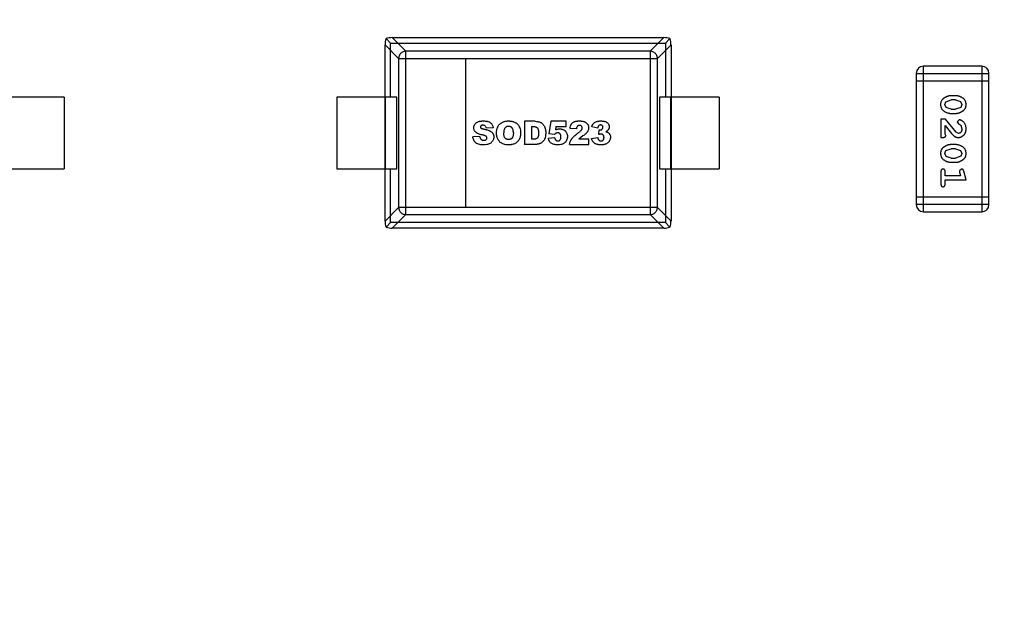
# Model space of a CAD drawing. Header units: inches. Extents: x 398 to 599, y 40 to 151.
# Tile 34 of 100: x 554.28 to 558.4, y 77.52 to 79.95. Entities that reach past the tile are written whole.
import ezdxf

# ---------------------------------------------------------------- set-up
doc = ezdxf.new("R2010")
doc.units = ezdxf.units.IN
doc.header["$LTSCALE"] = 1.21
doc.header["$MEASUREMENT"] = 0
doc.header["$PDMODE"] = 3
doc.header["$PDSIZE"] = 0.3125
doc.layers.get('0').update_dxf_attribs({"linetype": 'CONTINUOUS'})
doc.layers.get('Defpoints').update_dxf_attribs({"linetype": 'CONTINUOUS'})
doc.layers.add('DIM', color=3, linetype='CONTINUOUS')
doc.styles.get("Standard").update_dxf_attribs({"font": 'txt', "width": 0.8})
doc.dimstyles.get("Standard").update_dxf_attribs({"dimtxt": 0.15625, "dimasz": 0.1875, "dimexe": 0.125, "dimexo": 0.0625, "dimgap": 0.09, "dimtad": 0, "dimtih": 1, "dimtoh": 1, "dimzin": 4, "dimdsep": 46, "dimtxsty": 'Standard', "dimblk": '_FILLED', "dimblk1": '_FILLED', "dimblk2": '_FILLED', "dimcen": 0.09, "dimazin": 1, "dimtp": 0.01, "dimtm": 0.01, "dimtfac": 1, "dimtofl": 0, "dimtmove": 0, "dimatfit": 3, "dimldrblk": '_FILLED', "dimfxl": 1, "dimtolj": 1, "dimtzin": 4, "dimarcsym": 0})

# ---------------------------------------------------------------- blocks, each defined once
blk = doc.blocks.new('_FILLED')
at = {"color": 0, "linetype": 'ByBlock'}
blk.add_solid([(0, 0), (-1, 0.1667), (-1, -0.1667)], dxfattribs=at)
blk = doc.blocks.new('*D71')
at = {"layer": 'Defpoints', "color": 0}
for p in [(570.261, 87.005), (553.751, 68.4022), (553.751, 64.8591)]:
    blk.add_point(p, dxfattribs=at)
at = {"layer": 'DIM', "color": 0, "lineweight": -2}
for p, q in [((570.261, 86.9425), (570.261, 64.7341)), ((553.751, 68.3397), (553.751, 64.7341)), ((555.751, 64.8591), (559.2494, 64.8591)), ((568.261, 64.8591), (564.7627, 64.8591))]:
    blk.add_line(p, q, dxfattribs=at)
at = {"layer": 'DIM', "color": 0, "lineweight": -2, "xscale": 2, "yscale": 2, "zscale": 2, "rotation": 180}
blk.add_blockref('_FILLED', (553.751, 64.8591), dxfattribs=at)
at = {"layer": 'DIM', "color": 0, "lineweight": -2, "xscale": 2, "yscale": 2, "zscale": 2}
blk.add_blockref('_FILLED', (570.261, 64.8591), dxfattribs=at)
at = {"layer": 'DIM', "color": 0, "insert": (562.006, 64.8591), "char_height": 2, "attachment_point": 5}
blk.add_mtext('\\A1;16.51', dxfattribs=at)

msp = doc.modelspace()

# ---------------------------------------------------------------- linework, layer by layer
at = {"color": 7, "linetype": 'Continuous'}
for p, q in [((555.8977, 79.8203), (555.8408, 79.8772)), ((555.8408, 79.8772), (556.9788, 79.8772)), ((556.9788, 79.8772), (556.9219, 79.8203)), ((555.811, 79.1095), (555.811, 79.8475)), ((555.811, 79.8475), (555.8679, 79.7905)), ((555.8154, 79.8729), (555.8343, 79.8539)), ((555.8343, 79.6285), (555.8343, 79.8539)), ((555.8343, 79.8539), (556.9852, 79.8539)), ((556.9516, 79.7905), (557.0086, 79.8475)), ((556.9852, 79.8539), (557.0042, 79.8729)), ((556.9852, 79.8539), (556.9852, 79.6285)), ((557.0086, 79.8475), (557.0086, 79.1095)), ((555.8977, 79.1366), (555.8977, 79.8203)), ((556.9219, 79.8203), (555.8977, 79.8203)), ((556.9219, 79.8203), (556.9219, 79.1366)), ((555.8679, 79.7905), (555.8679, 79.1664)), ((555.8679, 79.7905), (556.9516, 79.7905)), ((556.1477, 79.7905), (556.1477, 79.1664)), ((556.9516, 79.1664), (556.9516, 79.7905)), ((558.066, 79.1482), (558.066, 79.7578)), ((558.3098, 79.7578), (558.066, 79.7578)), ((558.3098, 79.7578), (558.3098, 79.1482)), ((558.0355, 79.7273), (558.0355, 79.1787)), ((558.0355, 79.7273), (558.3403, 79.7273)), ((558.3403, 79.1787), (558.3403, 79.7273)), ((558.0355, 79.6969), (558.3403, 79.6969)), ((554.4666, 79.6285), (554.2166, 79.6285)), ((554.4666, 79.6285), (554.4666, 79.3285)), ((555.6098, 79.6285), (555.6098, 79.3285)), ((555.8598, 79.6285), (555.6098, 79.6285)), ((555.8122, 79.6285), (555.8122, 79.3285)), ((555.8598, 79.3285), (555.8598, 79.6285)), ((556.9598, 79.6285), (556.9598, 79.3285)), ((557.2098, 79.6285), (556.9598, 79.6285)), ((557.0073, 79.3285), (557.0073, 79.6285)), ((557.2098, 79.6285), (557.2098, 79.3285)), ((558.1999, 79.6339), (558.1822, 79.6339)), ((558.1549, 79.5968), (558.1602, 79.609)), ((558.1607, 79.5846), (558.1549, 79.5968)), ((558.1602, 79.609), (558.1825, 79.6166)), ((558.1825, 79.5773), (558.1607, 79.5846)), ((558.1997, 79.6166), (558.1825, 79.6166)), ((558.1997, 79.6166), (558.2214, 79.6094)), ((558.222, 79.5849), (558.1997, 79.5773)), ((558.2214, 79.6094), (558.2272, 79.597)), ((558.2272, 79.597), (558.222, 79.5849)), ((558.1822, 79.56), (558.1999, 79.56)), ((558.1825, 79.5773), (558.1997, 79.5773)), ((556.3948, 79.5269), (556.3948, 79.43)), ((556.4393, 79.5269), (556.3948, 79.5269)), ((556.4248, 79.5051), (556.4248, 79.4521)), ((556.5059, 79.5269), (556.4976, 79.475)), ((556.5702, 79.5269), (556.5059, 79.5269)), ((556.5266, 79.5055), (556.5244, 79.491)), ((556.5266, 79.5055), (556.5702, 79.5055)), ((556.5702, 79.5055), (556.5702, 79.5269)), ((556.7019, 79.4989), (556.6764, 79.5034)), ((558.1391, 79.5364), (558.1391, 79.4593)), ((558.158, 79.5364), (558.1391, 79.5364)), ((558.1564, 79.4735), (558.1564, 79.5097)), ((558.1564, 79.5097), (558.1835, 79.4761)), ((558.203, 79.4814), (558.158, 79.5364)), ((558.2152, 79.5333), (558.2068, 79.5244)), ((558.2068, 79.5244), (558.2133, 79.5159)), ((558.2133, 79.5159), (558.2219, 79.511)), ((558.2219, 79.511), (558.2272, 79.4961)), ((556.2073, 79.4639), (556.1789, 79.4622)), ((556.2634, 79.4997), (556.2353, 79.498)), ((556.5204, 79.4717), (556.4976, 79.475)), ((556.6128, 79.4953), (556.5857, 79.4975)), ((556.6396, 79.4656), (556.6224, 79.4519)), ((556.7064, 79.4719), (556.7078, 79.491)), ((558.1596, 79.468), (558.1564, 79.4735)), ((558.2127, 79.4766), (558.203, 79.4814)), ((556.4393, 79.43), (556.3948, 79.43)), ((556.4321, 79.4521), (556.4248, 79.4521)), ((556.5214, 79.4582), (556.4941, 79.4552)), ((556.5837, 79.43), (556.6644, 79.43)), ((556.6644, 79.4519), (556.6224, 79.4519)), ((556.6644, 79.43), (556.6644, 79.4519)), ((556.6751, 79.4556), (556.7019, 79.4591)), ((558.1391, 79.4593), (558.147, 79.4593)), ((558.1999, 79.4294), (558.1822, 79.4294)), ((558.1549, 79.3923), (558.1602, 79.4045)), ((558.1607, 79.38), (558.1549, 79.3923)), ((558.1602, 79.4045), (558.1825, 79.4121)), ((558.1825, 79.3728), (558.1607, 79.38)), ((558.1997, 79.4121), (558.1825, 79.4121)), ((558.1997, 79.4121), (558.2214, 79.4049)), ((558.222, 79.3804), (558.1997, 79.3728)), ((558.2214, 79.4049), (558.2272, 79.3925)), ((558.2272, 79.3925), (558.222, 79.3804)), ((558.1822, 79.3555), (558.1999, 79.3555)), ((558.1825, 79.3728), (558.1997, 79.3728)), ((554.2166, 79.3285), (554.4666, 79.3285)), ((555.6098, 79.3285), (555.8598, 79.3285)), ((555.8343, 79.103), (555.8343, 79.3285)), ((556.9598, 79.3285), (557.2098, 79.3285)), ((556.9852, 79.3285), (556.9852, 79.103)), ((558.1391, 79.3162), (558.1391, 79.2642)), ((558.1564, 79.2989), (558.1564, 79.3162)), ((558.2214, 79.2989), (558.1564, 79.2989)), ((558.2255, 79.3272), (558.2162, 79.3193)), ((558.2162, 79.3193), (558.2173, 79.3139)), ((558.2173, 79.3139), (558.2214, 79.2989)), ((558.2445, 79.2815), (558.2347, 79.3181)), ((558.1564, 79.2642), (558.1564, 79.2815)), ((558.1564, 79.2815), (558.2445, 79.2815)), ((558.3403, 79.2092), (558.0355, 79.2092)), ((558.3403, 79.1787), (558.0355, 79.1787)), ((555.8679, 79.1664), (555.811, 79.1095)), ((555.8408, 79.0797), (555.8977, 79.1366)), ((556.9516, 79.1664), (555.8679, 79.1664)), ((555.8977, 79.1366), (556.9219, 79.1366)), ((556.9219, 79.1366), (556.9788, 79.0797)), ((557.0086, 79.1095), (556.9516, 79.1664)), ((558.066, 79.1482), (558.3098, 79.1482)), ((555.8154, 79.084), (555.8343, 79.103)), ((556.9852, 79.103), (555.8343, 79.103)), ((557.0042, 79.084), (556.9852, 79.103)), ((556.9788, 79.0797), (555.8408, 79.0797))]:
    msp.add_line(p, q, dxfattribs=at)
for centre, radius, start, end in [((553.751, 92.925), 23, 281.22586, 258.77532), ((553.751, 92.925), 22.75, 294.44334, 241.13427), ((558.066, 79.7273), 0.0305, 90, 180), ((558.3098, 79.7273), 0.0305, 0, 90), ((558.066, 79.1787), 0.0305, 180, 270), ((558.3098, 79.1787), 0.0305, 270, 0)]:
    msp.add_arc(centre, radius, start, end, dxfattribs=at)
for centre, major_axis, start_param, end_param in [((555.8261, 79.8621), (0.0335, 0.0078), 1.029162, 1.807134), ((556.9934, 79.8621), (0.0335, -0.0078), 1.334458, 2.11243), ((555.8261, 79.8621), (0.0078, 0.0335), 1.334459, 2.11243), ((556.9934, 79.8621), (-0.0078, 0.0335), -2.11243, -1.334459), ((555.8261, 79.0948), (-0.0078, 0.0335), 1.029162, 1.807134), ((556.9934, 79.0948), (0.0078, 0.0335), -1.807134, -1.029162), ((555.8261, 79.0948), (0.0335, -0.0078), -1.807134, -1.029162), ((556.9934, 79.0948), (0.0335, 0.0078), -2.11243, -1.334459)]:
    msp.add_ellipse(centre, major_axis=major_axis, ratio=0.387063, start_param=start_param, end_param=end_param, dxfattribs=at)
for points, knots in [([(555.8977, 79.8203), (555.8953, 79.8203), (555.8907, 79.8196), (555.8845, 79.8173), (555.8796, 79.8141), (555.8758, 79.8105), (555.8729, 79.8068), (555.8709, 79.8032), (555.8695, 79.7998), (555.8686, 79.7965), (555.8681, 79.7935), (555.868, 79.7915), (555.8679, 79.7905)], [0, 0, 0, 0, 0.156967, 0.297255, 0.422292, 0.533499, 0.632449, 0.720691, 0.799885, 0.871841, 0.938224, 1, 1, 1, 1]), ([(556.9516, 79.7905), (556.9516, 79.7915), (556.9515, 79.7935), (556.951, 79.7965), (556.9501, 79.7998), (556.9487, 79.8032), (556.9466, 79.8068), (556.9438, 79.8105), (556.94, 79.8141), (556.9351, 79.8173), (556.9289, 79.8196), (556.9243, 79.8203), (556.9219, 79.8203)], [0, 0, 0, 0, 0.061777, 0.12816, 0.200115, 0.279309, 0.36755, 0.4665, 0.577707, 0.702744, 0.843032, 1, 1, 1, 1]), ([(558.1822, 79.6339), (558.1811, 79.6339), (558.179, 79.6339), (558.1758, 79.6336), (558.1727, 79.6331), (558.1696, 79.6324), (558.1665, 79.6315), (558.1635, 79.6304), (558.1606, 79.6291), (558.1577, 79.6276), (558.155, 79.6261), (558.1524, 79.6244), (558.1501, 79.6228), (558.148, 79.6212), (558.1461, 79.6195), (558.1445, 79.6178), (558.1431, 79.616), (558.1415, 79.6137), (558.1398, 79.6105), (558.1385, 79.6063), (558.1377, 79.6017), (558.1376, 79.5985), (558.1376, 79.5969)], [0, 0, 0, 0, 0.049886, 0.09882, 0.148132, 0.19689, 0.246038, 0.295176, 0.345305, 0.395692, 0.445312, 0.491875, 0.535813, 0.577009, 0.616081, 0.652689, 0.687585, 0.720206, 0.785062, 0.85223, 0.923759, 1, 1, 1, 1]), ([(558.2445, 79.5971), (558.2445, 79.5986), (558.2444, 79.6014), (558.2437, 79.6055), (558.2426, 79.6093), (558.241, 79.6129), (558.2389, 79.6162), (558.2364, 79.6192), (558.2335, 79.622), (558.2301, 79.6245), (558.2265, 79.6267), (558.2228, 79.6286), (558.2191, 79.6303), (558.2153, 79.6316), (558.2115, 79.6327), (558.2077, 79.6334), (558.2038, 79.6339), (558.2012, 79.6339), (558.1999, 79.6339)], [0, 0, 0, 0, 0.06692, 0.130834, 0.19258, 0.252759, 0.312631, 0.373411, 0.436359, 0.501894, 0.568244, 0.632472, 0.69556, 0.757163, 0.818592, 0.878885, 0.939235, 1, 1, 1, 1]), ([(558.1376, 79.5969), (558.1376, 79.5954), (558.1377, 79.5926), (558.1384, 79.5885), (558.1395, 79.5847), (558.1411, 79.5811), (558.1431, 79.5778), (558.1457, 79.5748), (558.1486, 79.572), (558.152, 79.5695), (558.1556, 79.5673), (558.1592, 79.5653), (558.163, 79.5637), (558.1667, 79.5623), (558.1705, 79.5613), (558.1744, 79.5605), (558.1783, 79.5601), (558.1809, 79.56), (558.1822, 79.56)], [0, 0, 0, 0, 0.067217, 0.131051, 0.19272, 0.252824, 0.312745, 0.373449, 0.436041, 0.501494, 0.567761, 0.632087, 0.695096, 0.757109, 0.817993, 0.878657, 0.939311, 1, 1, 1, 1]), ([(558.1999, 79.56), (558.201, 79.56), (558.2031, 79.5601), (558.2063, 79.5603), (558.2095, 79.5609), (558.2126, 79.5616), (558.2156, 79.5625), (558.2186, 79.5636), (558.2216, 79.5649), (558.2245, 79.5664), (558.2272, 79.568), (558.2298, 79.5696), (558.2321, 79.5713), (558.2342, 79.5729), (558.236, 79.5746), (558.2377, 79.5764), (558.2391, 79.5781), (558.2407, 79.5805), (558.2423, 79.5836), (558.2436, 79.5878), (558.2444, 79.5923), (558.2445, 79.5955), (558.2445, 79.5971)], [0, 0, 0, 0, 0.049855, 0.099516, 0.148482, 0.19758, 0.246804, 0.296268, 0.346517, 0.397047, 0.446826, 0.49336, 0.537801, 0.579207, 0.617974, 0.654833, 0.689171, 0.722088, 0.786392, 0.853518, 0.924186, 1, 1, 1, 1]), ([(556.219, 79.4698), (556.2124, 79.4713), (556.204, 79.4739), (556.1967, 79.4775), (556.1931, 79.4798), (556.1909, 79.4815), (556.1889, 79.4834), (556.1867, 79.4861), (556.1845, 79.4898), (556.1832, 79.4939), (556.1826, 79.4974), (556.1825, 79.4999), (556.1826, 79.502), (556.1829, 79.5045), (556.1835, 79.5074), (556.1849, 79.5109), (556.1868, 79.5143), (556.1892, 79.5174), (556.1922, 79.5202), (556.1957, 79.5226), (556.1997, 79.5247), (556.2044, 79.5264), (556.209, 79.5274), (556.2131, 79.528), (556.2164, 79.5282), (556.2193, 79.5284), (556.2217, 79.5285), (556.2237, 79.5285), (556.2259, 79.5284), (556.2288, 79.5283), (556.2324, 79.5281), (556.2363, 79.5275), (556.2412, 79.5265), (556.2466, 79.5247), (556.2521, 79.5217), (556.2564, 79.5178), (556.2609, 79.5112), (556.2628, 79.5047), (556.2634, 79.4997)], [0, 0, 0, 0, 0.089316, 0.133974, 0.156303, 0.178632, 0.200834, 0.223036, 0.267439, 0.311843, 0.334045, 0.356247, 0.370858, 0.38547, 0.414693, 0.443916, 0.473139, 0.502463, 0.531787, 0.561111, 0.590435, 0.620035, 0.649636, 0.664436, 0.679236, 0.694036, 0.701436, 0.708836, 0.717944, 0.727052, 0.745268, 0.763483, 0.781699, 0.81813, 0.854562, 0.890921, 0.927281, 1, 1, 1, 1]), ([(556.2353, 79.498), (556.2349, 79.5002), (556.2337, 79.504), (556.2313, 79.5072), (556.2287, 79.5089), (556.2264, 79.5098), (556.2242, 79.5103), (556.2222, 79.5105), (556.2208, 79.5105), (556.2194, 79.5105), (556.2178, 79.5103), (556.2161, 79.51), (556.2143, 79.5093), (556.2128, 79.5083), (556.2117, 79.5071), (556.2109, 79.5059), (556.2104, 79.5044), (556.2102, 79.503), (556.2103, 79.5017), (556.2107, 79.5007), (556.2113, 79.4999), (556.2119, 79.4992), (556.2124, 79.4988), (556.213, 79.4983), (556.214, 79.4977), (556.2158, 79.4969), (556.2182, 79.4962), (556.2204, 79.4956), (556.2225, 79.4952), (556.2248, 79.4947), (556.2279, 79.494), (556.2315, 79.4931), (556.2356, 79.4921), (556.2405, 79.4906), (556.2447, 79.4892), (556.2482, 79.4877), (556.2504, 79.4866), (556.2525, 79.4855), (556.255, 79.484), (556.2578, 79.4818), (556.2606, 79.479), (556.2628, 79.4759), (556.2645, 79.4726), (556.2657, 79.4691), (556.2665, 79.4655), (556.2667, 79.4621), (556.2666, 79.4593), (556.2663, 79.4563), (556.2654, 79.4526), (556.2638, 79.4484), (556.2616, 79.4444), (556.2587, 79.4407), (556.2554, 79.4374), (556.2515, 79.4347), (556.2472, 79.4324), (556.2423, 79.4307), (556.2349, 79.429), (556.2285, 79.4285), (556.2238, 79.4285)], [0, 0, 0, 0, 0.034159, 0.068318, 0.085397, 0.102476, 0.119556, 0.128095, 0.136635, 0.14373, 0.150824, 0.165013, 0.179202, 0.193391, 0.20758, 0.221769, 0.235958, 0.250147, 0.260467, 0.270786, 0.281105, 0.286265, 0.291425, 0.296566, 0.301707, 0.31199, 0.322273, 0.327414, 0.332555, 0.338931, 0.345307, 0.358059, 0.370811, 0.383562, 0.409066, 0.421818, 0.43457, 0.447437, 0.460304, 0.486039, 0.511774, 0.537509, 0.562961, 0.588412, 0.613864, 0.639316, 0.654214, 0.669113, 0.69891, 0.728707, 0.758504, 0.788559, 0.818613, 0.848668, 0.878723, 0.909042, 0.939361, 1, 1, 1, 1]), ([(556.278, 79.4784), (556.278, 79.4823), (556.2785, 79.4898), (556.281, 79.4996), (556.2845, 79.5068), (556.288, 79.5118), (556.2911, 79.5153), (556.2946, 79.5184), (556.2996, 79.522), (556.3054, 79.5248), (556.3117, 79.5267), (556.3168, 79.5277), (556.3213, 79.5282), (556.3251, 79.5284), (556.3281, 79.5285), (556.331, 79.5284), (556.3349, 79.5282), (556.3395, 79.5277), (556.3447, 79.5267), (556.3511, 79.5248), (556.3569, 79.5221), (556.362, 79.5186), (556.3654, 79.5156), (556.3685, 79.5121), (556.372, 79.5072), (556.3754, 79.5001), (556.3775, 79.492), (556.3783, 79.4849), (556.3784, 79.4808), (556.3784, 79.4785), (556.3784, 79.4782)], [0, 0, 0, 0, 0.06129, 0.122581, 0.183871, 0.214517, 0.245162, 0.275806, 0.306451, 0.367739, 0.398384, 0.429028, 0.459673, 0.474995, 0.490317, 0.506016, 0.521715, 0.553113, 0.584511, 0.615909, 0.678705, 0.710103, 0.741501, 0.773132, 0.804764, 0.868026, 0.931289, 0.962921, 0.994552, 1, 1, 1, 1]), ([(556.3485, 79.4794), (556.3485, 79.4794), (556.3485, 79.4806), (556.3484, 79.4828), (556.3481, 79.4869), (556.3472, 79.4914), (556.3457, 79.4952), (556.3442, 79.4978), (556.3429, 79.4994), (556.3415, 79.5009), (556.3394, 79.5026), (556.3371, 79.5039), (556.3345, 79.5049), (556.3325, 79.5054), (556.3307, 79.5056), (556.3291, 79.5057), (556.328, 79.5057), (556.3268, 79.5057), (556.3254, 79.5056), (556.3236, 79.5054), (556.3217, 79.5049), (556.3192, 79.5039), (556.3169, 79.5026), (556.3149, 79.5009), (556.3134, 79.4994), (556.3122, 79.4976), (556.3107, 79.495), (556.3092, 79.491), (556.3082, 79.4852), (556.308, 79.4806), (556.308, 79.4781)], [0, 0, 0, 0, 0.000966, 0.03271, 0.064454, 0.127941, 0.191428, 0.223172, 0.254916, 0.286659, 0.318403, 0.38189, 0.413634, 0.445378, 0.477121, 0.492993, 0.508865, 0.524089, 0.539313, 0.569761, 0.600209, 0.630657, 0.691553, 0.722001, 0.752449, 0.783393, 0.814337, 0.876225, 0.938112, 1, 1, 1, 1]), ([(556.4248, 79.5051), (556.4261, 79.5051), (556.4279, 79.5051), (556.4304, 79.5051), (556.4326, 79.5051), (556.4351, 79.505), (556.4386, 79.5046), (556.4424, 79.5037), (556.4455, 79.5022), (556.4476, 79.5007), (556.4489, 79.4994), (556.4501, 79.4978), (556.4515, 79.4953), (556.4525, 79.4922), (556.4532, 79.4885), (556.4536, 79.4854), (556.4538, 79.4826), (556.4539, 79.4802), (556.4539, 79.4784), (556.4539, 79.4768), (556.4538, 79.475), (556.4538, 79.4728), (556.4536, 79.4704), (556.4533, 79.4674), (556.4528, 79.4649), (556.4522, 79.4628), (556.4517, 79.4614), (556.4511, 79.4602), (556.4502, 79.4586), (556.449, 79.457), (556.4476, 79.4556), (556.4464, 79.4547), (556.4455, 79.4542), (556.4444, 79.4537), (556.4427, 79.4531), (556.4402, 79.4526), (556.4366, 79.4522), (556.4337, 79.4521), (556.4321, 79.4521)], [0, 0, 0, 0, 0.034117, 0.051176, 0.068234, 0.095159, 0.122084, 0.175933, 0.229783, 0.256708, 0.283633, 0.310557, 0.337482, 0.391332, 0.418256, 0.445181, 0.472106, 0.485568, 0.499031, 0.509276, 0.519521, 0.54001, 0.5605, 0.58099, 0.62197, 0.64246, 0.66295, 0.683908, 0.704866, 0.746782, 0.788698, 0.809656, 0.830614, 0.851788, 0.872961, 0.915307, 0.957654, 1, 1, 1, 1]), ([(556.4393, 79.5269), (556.4436, 79.5269), (556.4496, 79.5264), (556.4563, 79.5249), (556.4606, 79.5234), (556.4644, 79.5214), (556.4691, 79.5182), (556.4731, 79.5142), (556.4764, 79.5096), (556.4785, 79.5059), (556.4802, 79.5019), (556.4816, 79.4976), (556.4826, 79.493), (556.4834, 79.4884), (556.4837, 79.4845), (556.4839, 79.4812), (556.4839, 79.4783), (556.4839, 79.475), (556.4836, 79.4702), (556.4831, 79.4648), (556.4822, 79.4602), (556.4812, 79.4569), (556.4804, 79.4547), (556.4794, 79.4526), (556.4781, 79.4499), (556.4762, 79.4468), (556.4736, 79.4434), (556.4706, 79.4403), (556.4674, 79.4377), (556.4641, 79.4355), (556.4612, 79.4341), (556.4589, 79.4332), (556.4569, 79.4326), (556.4547, 79.432), (556.4515, 79.4313), (556.4477, 79.4306), (556.4433, 79.4301), (556.4406, 79.43), (556.4393, 79.43)], [0, 0, 0, 0, 0.044753, 0.067129, 0.089506, 0.111754, 0.134001, 0.178497, 0.20114, 0.223784, 0.246427, 0.269071, 0.291945, 0.31482, 0.337695, 0.349132, 0.36057, 0.378623, 0.396676, 0.432782, 0.468888, 0.486942, 0.504995, 0.523222, 0.54145, 0.577904, 0.614359, 0.650814, 0.687548, 0.724282, 0.761016, 0.779383, 0.79775, 0.823032, 0.848313, 0.898875, 0.949438, 1, 1, 1, 1]), ([(556.5857, 79.4975), (556.5863, 79.5013), (556.5874, 79.5063), (556.5895, 79.5118), (556.5914, 79.5153), (556.5937, 79.5183), (556.5965, 79.521), (556.5992, 79.5228), (556.6016, 79.5242), (556.6034, 79.5251), (556.6054, 79.5259), (556.6083, 79.5268), (556.6116, 79.5275), (556.6153, 79.528), (556.6183, 79.5283), (556.6208, 79.5284), (556.623, 79.5285), (556.6247, 79.5285), (556.6265, 79.5285), (556.6287, 79.5284), (556.6314, 79.5283), (556.6345, 79.528), (556.6383, 79.5275), (556.6426, 79.5267), (556.6462, 79.5255), (556.6487, 79.5243), (556.6511, 79.523), (556.6539, 79.5211), (556.6567, 79.5185), (556.6592, 79.5153), (556.6612, 79.5118), (556.6626, 79.5082), (556.6635, 79.5043), (556.6638, 79.5002), (556.6635, 79.4958), (556.6625, 79.4916), (556.6612, 79.4881), (556.6598, 79.4853), (556.6586, 79.4833), (556.6571, 79.4813), (556.6549, 79.4785), (556.6514, 79.4749), (556.6461, 79.4704), (556.6419, 79.4672), (556.6396, 79.4656)], [0, 0, 0, 0, 0.060014, 0.090021, 0.120028, 0.149921, 0.179814, 0.209708, 0.224654, 0.239601, 0.254633, 0.269665, 0.299728, 0.31476, 0.329792, 0.344824, 0.35234, 0.359856, 0.367748, 0.37564, 0.391423, 0.407207, 0.42299, 0.454557, 0.486124, 0.501675, 0.517227, 0.548329, 0.579431, 0.610534, 0.641636, 0.672738, 0.703841, 0.734943, 0.768215, 0.801487, 0.83476, 0.851396, 0.868032, 0.884528, 0.901024, 0.934016, 0.967008, 1, 1, 1, 1]), ([(556.6184, 79.4773), (556.6204, 79.4788), (556.624, 79.4815), (556.6283, 79.4851), (556.631, 79.4877), (556.6327, 79.4895), (556.6336, 79.4907), (556.6344, 79.4918), (556.6353, 79.4933), (556.6361, 79.4951), (556.6367, 79.4972), (556.6369, 79.4994), (556.6367, 79.5015), (556.6361, 79.5035), (556.6351, 79.5053), (556.6337, 79.5069), (556.6319, 79.5083), (556.63, 79.5093), (556.6282, 79.5098), (556.6267, 79.51), (556.6254, 79.5101), (556.6242, 79.51), (556.6226, 79.5098), (556.6208, 79.5093), (556.6188, 79.5083), (556.6171, 79.5068), (556.6156, 79.5049), (556.614, 79.5015), (556.6132, 79.498), (556.6128, 79.4953)], [0, 0, 0, 0, 0.039267, 0.078533, 0.1178, 0.137433, 0.157067, 0.1767, 0.196333, 0.2356, 0.274866, 0.314133, 0.355226, 0.396319, 0.437412, 0.478505, 0.520862, 0.563219, 0.605576, 0.626755, 0.647933, 0.669942, 0.691951, 0.73597, 0.779988, 0.824006, 0.868004, 0.912003, 1, 1, 1, 1]), ([(556.6764, 79.5034), (556.6775, 79.5074), (556.6798, 79.5128), (556.6844, 79.5185), (556.6885, 79.5221), (556.6934, 79.5249), (556.6983, 79.5266), (556.7028, 79.5276), (556.7063, 79.5281), (556.7095, 79.5283), (556.7121, 79.5284), (556.7143, 79.5285), (556.7165, 79.5284), (556.7195, 79.5283), (556.7231, 79.5281), (556.727, 79.5275), (556.7318, 79.5265), (556.7359, 79.525), (556.7394, 79.5231), (556.7416, 79.5214), (556.7436, 79.5196), (556.7459, 79.517), (556.7481, 79.5135), (556.7495, 79.5096), (556.75, 79.5063), (556.7501, 79.504), (556.75, 79.5021), (556.7498, 79.5001), (556.7493, 79.4976), (556.7482, 79.4949), (556.7462, 79.4914), (556.7426, 79.4874), (556.7386, 79.4847), (556.7363, 79.4834)], [0, 0, 0, 0, 0.088377, 0.132566, 0.176754, 0.220943, 0.265131, 0.287226, 0.30932, 0.331414, 0.342461, 0.353508, 0.366097, 0.378686, 0.403863, 0.42904, 0.454217, 0.504572, 0.529749, 0.554926, 0.580273, 0.60562, 0.656314, 0.707008, 0.732355, 0.757702, 0.77268, 0.787658, 0.817613, 0.847569, 0.877524, 0.938762, 1, 1, 1, 1]), ([(556.7078, 79.491), (556.7082, 79.491), (556.7089, 79.4909), (556.7098, 79.4908), (556.7105, 79.4907), (556.711, 79.4907), (556.7114, 79.4907), (556.7119, 79.4907), (556.7128, 79.4908), (556.7138, 79.4909), (556.715, 79.4912), (556.7165, 79.4916), (556.7178, 79.4923), (556.7191, 79.4932), (556.72, 79.494), (556.7208, 79.4949), (556.7215, 79.4958), (556.7221, 79.4967), (556.7226, 79.4977), (556.723, 79.4987), (556.7233, 79.4998), (556.7234, 79.5009), (556.7235, 79.502), (556.7234, 79.5031), (556.7233, 79.5044), (556.7229, 79.506), (556.7222, 79.5073), (556.7215, 79.5083), (556.7208, 79.509), (556.7201, 79.5096), (556.7191, 79.5103), (556.718, 79.5109), (556.7168, 79.5113), (556.7158, 79.5115), (556.7149, 79.5116), (556.7142, 79.5116), (556.7136, 79.5117), (556.713, 79.5116), (556.7123, 79.5116), (556.7113, 79.5115), (556.7103, 79.5113), (556.709, 79.5108), (556.7077, 79.5102), (556.7066, 79.5095), (556.7059, 79.5088), (556.7051, 79.5081), (556.7043, 79.5069), (556.7034, 79.505), (556.7025, 79.5022), (556.7021, 79.5001), (556.7019, 79.4989)], [0, 0, 0, 0, 0.009983, 0.019966, 0.029949, 0.03494, 0.039931, 0.050298, 0.060665, 0.081399, 0.102132, 0.122866, 0.164333, 0.185067, 0.205801, 0.226246, 0.246692, 0.267138, 0.287584, 0.308029, 0.328475, 0.348921, 0.369367, 0.388943, 0.408518, 0.44767, 0.486821, 0.506397, 0.525973, 0.545186, 0.5644, 0.602827, 0.62204, 0.641254, 0.660467, 0.670074, 0.679681, 0.689696, 0.699712, 0.719743, 0.739774, 0.759805, 0.799867, 0.819898, 0.839929, 0.859938, 0.879947, 0.919965, 0.959982, 1, 1, 1, 1]), ([(558.2445, 79.496), (558.2445, 79.4977), (558.2444, 79.501), (558.2435, 79.506), (558.2421, 79.5107), (558.2401, 79.5152), (558.2377, 79.5194), (558.2348, 79.523), (558.2315, 79.5262), (558.228, 79.5287), (558.2244, 79.5306), (558.2211, 79.5321), (558.2181, 79.533), (558.2161, 79.5332), (558.2152, 79.5333)], [0, 0, 0, 0, 0.098286, 0.193983, 0.289056, 0.384352, 0.477435, 0.566197, 0.652355, 0.737986, 0.818188, 0.887401, 0.94802, 1, 1, 1, 1]), ([(556.2238, 79.4285), (556.2197, 79.4285), (556.2121, 79.4289), (556.2026, 79.4306), (556.1963, 79.4331), (556.1922, 79.4357), (556.1896, 79.4379), (556.1873, 79.4404), (556.1847, 79.4439), (556.182, 79.4486), (556.1798, 79.455), (556.1791, 79.4597), (556.1789, 79.4622)], [0, 0, 0, 0, 0.124682, 0.249364, 0.374046, 0.436387, 0.498728, 0.561387, 0.624046, 0.749364, 0.874682, 1, 1, 1, 1]), ([(556.2073, 79.4639), (556.2076, 79.4616), (556.2083, 79.4585), (556.2097, 79.4553), (556.2113, 79.4529), (556.2135, 79.4507), (556.2166, 79.4489), (556.2195, 79.448), (556.2221, 79.4476), (556.2241, 79.4475), (556.2258, 79.4476), (556.2277, 79.4477), (556.23, 79.4482), (556.2322, 79.4491), (556.2342, 79.4504), (556.2357, 79.452), (556.2367, 79.4537), (556.2374, 79.4555), (556.2376, 79.4574), (556.2374, 79.4593), (556.2368, 79.4611), (556.2359, 79.4624), (556.235, 79.4635), (556.2343, 79.4642), (556.2333, 79.4649), (556.2317, 79.4659), (556.229, 79.4671), (556.2246, 79.4685), (556.221, 79.4694), (556.219, 79.4698)], [0, 0, 0, 0, 0.068143, 0.102214, 0.136286, 0.192542, 0.248798, 0.305055, 0.333183, 0.361311, 0.38217, 0.403029, 0.444747, 0.486465, 0.528184, 0.569236, 0.610289, 0.651342, 0.692395, 0.731445, 0.770495, 0.809545, 0.82907, 0.848595, 0.867521, 0.886446, 0.924298, 0.962149, 1, 1, 1, 1]), ([(556.3784, 79.4782), (556.3784, 79.4729), (556.3777, 79.4655), (556.3754, 79.457), (556.3728, 79.4512), (556.3696, 79.4461), (556.3658, 79.4416), (556.3614, 79.4377), (556.3563, 79.4343), (556.3506, 79.4317), (556.3452, 79.4302), (556.3406, 79.4293), (556.337, 79.4288), (556.3332, 79.4285), (556.3292, 79.4284), (556.3252, 79.4285), (556.3201, 79.4288), (556.3141, 79.4296), (556.3077, 79.4312), (556.302, 79.4335), (556.2969, 79.4365), (556.2923, 79.4402), (556.2882, 79.4447), (556.2846, 79.45), (556.2816, 79.456), (556.2795, 79.4627), (556.2783, 79.4701), (556.278, 79.4756), (556.278, 79.4784)], [0, 0, 0, 0, 0.077908, 0.11966, 0.161411, 0.20284, 0.244269, 0.285699, 0.327128, 0.368557, 0.409986, 0.430701, 0.451415, 0.47213, 0.492845, 0.513931, 0.535018, 0.577191, 0.619365, 0.661538, 0.703712, 0.745885, 0.788059, 0.830232, 0.872674, 0.915116, 0.957558, 1, 1, 1, 1]), ([(556.3485, 79.4794), (556.3485, 79.4767), (556.3482, 79.4717), (556.3473, 79.4655), (556.3459, 79.4613), (556.3445, 79.4586), (556.3432, 79.4569), (556.3418, 79.4555), (556.3403, 79.4542), (556.3386, 79.4531), (556.3368, 79.4522), (556.3349, 79.4516), (556.3328, 79.4511), (556.331, 79.4508), (556.3294, 79.4507), (556.3282, 79.4507), (556.3271, 79.4507), (556.3256, 79.4508), (556.3238, 79.4511), (556.3217, 79.4515), (556.3192, 79.4525), (556.3169, 79.4538), (556.3148, 79.4555), (556.3134, 79.457), (556.3121, 79.4588), (556.3107, 79.4614), (556.3092, 79.4654), (556.3082, 79.4712), (556.308, 79.4757), (556.308, 79.4781)], [0, 0, 0, 0, 0.063336, 0.126675, 0.190013, 0.221682, 0.253351, 0.285081, 0.316811, 0.348541, 0.380271, 0.412001, 0.443732, 0.475462, 0.491327, 0.507192, 0.522581, 0.53797, 0.568749, 0.599527, 0.630305, 0.691862, 0.72264, 0.753418, 0.784241, 0.815064, 0.876709, 0.938355, 1, 1, 1, 1]), ([(556.5214, 79.4582), (556.5216, 79.4571), (556.522, 79.4551), (556.523, 79.4524), (556.5241, 79.4505), (556.5252, 79.4491), (556.526, 79.4482), (556.527, 79.4474), (556.5283, 79.4465), (556.53, 79.4456), (556.5319, 79.4451), (556.5335, 79.4449), (556.5348, 79.4448), (556.5361, 79.4449), (556.5375, 79.4451), (556.5387, 79.4454), (556.5403, 79.446), (556.5418, 79.4469), (556.5431, 79.4481), (556.5441, 79.4491), (556.545, 79.4502), (556.546, 79.4519), (556.5467, 79.4538), (556.5473, 79.4561), (556.5475, 79.4579), (556.5477, 79.4595), (556.5477, 79.4608), (556.5478, 79.4619), (556.5477, 79.463), (556.5477, 79.4643), (556.5475, 79.466), (556.5473, 79.4678), (556.5467, 79.47), (556.5459, 79.4719), (556.5449, 79.4735), (556.544, 79.4746), (556.5431, 79.4756), (556.5417, 79.4767), (556.5397, 79.4777), (556.5375, 79.4784), (556.5356, 79.4786), (556.5343, 79.4787), (556.5331, 79.4786), (556.5318, 79.4785), (556.5302, 79.4782), (556.5286, 79.4777), (556.5274, 79.4772), (556.5266, 79.4768), (556.5258, 79.4763), (556.5249, 79.4757), (556.5231, 79.4744), (556.5215, 79.4729), (556.5204, 79.4717)], [0, 0, 0, 0, 0.031603, 0.063205, 0.094808, 0.11061, 0.126411, 0.14242, 0.158428, 0.190445, 0.222462, 0.238471, 0.25448, 0.272643, 0.290807, 0.30897, 0.327134, 0.363461, 0.381625, 0.399788, 0.417952, 0.436115, 0.472442, 0.490606, 0.50877, 0.526933, 0.536015, 0.545097, 0.554179, 0.56326, 0.581424, 0.599588, 0.617751, 0.654078, 0.672242, 0.690405, 0.708569, 0.726733, 0.76306, 0.799387, 0.81755, 0.835714, 0.84735, 0.858986, 0.882258, 0.90553, 0.917166, 0.928802, 0.937702, 0.946602, 0.964401, 1, 1, 1, 1]), ([(556.5244, 79.491), (556.5258, 79.4917), (556.5288, 79.493), (556.5333, 79.4943), (556.5369, 79.495), (556.5398, 79.4952), (556.5425, 79.4953), (556.5456, 79.4952), (556.5501, 79.4946), (556.5554, 79.4933), (556.56, 79.4909), (556.5634, 79.4886), (556.5658, 79.4865), (556.5679, 79.4842), (556.5704, 79.481), (556.5727, 79.4766), (556.5742, 79.4717), (556.5747, 79.4676), (556.5749, 79.4646), (556.5748, 79.4619), (556.5745, 79.4589), (556.5738, 79.4551), (556.5725, 79.4513), (556.5713, 79.4484), (556.5702, 79.4462), (556.569, 79.4441), (556.5672, 79.4415), (556.5646, 79.4385), (556.561, 79.4355), (556.557, 79.4329), (556.5525, 79.4309), (556.5455, 79.429), (556.5394, 79.4285), (556.535, 79.4285)], [0, 0, 0, 0, 0.031, 0.062001, 0.093651, 0.109476, 0.125301, 0.151853, 0.178404, 0.231506, 0.284608, 0.31116, 0.337711, 0.364262, 0.390813, 0.443915, 0.497018, 0.523569, 0.55012, 0.568783, 0.587445, 0.624771, 0.662097, 0.680759, 0.699422, 0.718335, 0.737248, 0.775073, 0.812899, 0.850725, 0.888043, 0.925362, 1, 1, 1, 1]), ([(556.5837, 79.43), (556.5839, 79.432), (556.5846, 79.4359), (556.5864, 79.4416), (556.5884, 79.4462), (556.5904, 79.4498), (556.592, 79.4524), (556.594, 79.4551), (556.5971, 79.4589), (556.6019, 79.4638), (556.6093, 79.4703), (556.6152, 79.4749), (556.6184, 79.4773)], [0, 0, 0, 0, 0.125, 0.25, 0.375, 0.4375, 0.5, 0.5625, 0.625, 0.75, 0.875, 1, 1, 1, 1]), ([(556.7363, 79.4834), (556.7382, 79.4829), (556.7407, 79.4822), (556.7433, 79.4811), (556.7449, 79.4803), (556.7461, 79.4795), (556.7476, 79.4784), (556.7492, 79.4768), (556.751, 79.4747), (556.7524, 79.4724), (556.7536, 79.4698), (556.7544, 79.4671), (556.7549, 79.4646), (556.755, 79.4624), (556.7551, 79.4606), (556.755, 79.4586), (556.7547, 79.4559), (556.754, 79.4525), (556.7529, 79.4491), (556.7517, 79.4465), (556.7507, 79.4446), (556.7495, 79.4427), (556.7478, 79.4403), (556.7453, 79.4376), (556.7419, 79.4349), (556.738, 79.4326), (556.7335, 79.4307), (556.7292, 79.4296), (556.7254, 79.429), (556.7225, 79.4287), (556.7198, 79.4285), (556.7177, 79.4285), (556.716, 79.4285), (556.7144, 79.4285), (556.7123, 79.4285), (556.7097, 79.4286), (556.7069, 79.4289), (556.7033, 79.4293), (556.6992, 79.4301), (556.6958, 79.4313), (556.6933, 79.4324), (556.6909, 79.4336), (556.6882, 79.4353), (556.6852, 79.4377), (556.6826, 79.4405), (556.6802, 79.4437), (556.6775, 79.4484), (556.6759, 79.4526), (556.6751, 79.4556)], [0, 0, 0, 0, 0.030891, 0.046337, 0.061782, 0.074265, 0.086747, 0.111713, 0.136678, 0.161643, 0.186608, 0.211574, 0.236539, 0.249021, 0.261504, 0.277018, 0.292532, 0.32356, 0.354589, 0.370103, 0.385617, 0.401214, 0.416811, 0.448005, 0.479199, 0.510393, 0.541732, 0.573071, 0.58874, 0.60441, 0.620079, 0.627914, 0.635749, 0.64336, 0.650971, 0.666193, 0.681414, 0.696636, 0.72708, 0.757524, 0.772678, 0.787833, 0.818143, 0.848452, 0.878762, 0.909071, 0.939381, 1, 1, 1, 1]), ([(556.7019, 79.4591), (556.7021, 79.4578), (556.7027, 79.4553), (556.7039, 79.4522), (556.705, 79.4501), (556.706, 79.4487), (556.7068, 79.4479), (556.7077, 79.4472), (556.7089, 79.4464), (556.7106, 79.4456), (556.7124, 79.4451), (556.7141, 79.4449), (556.7154, 79.4448), (556.7167, 79.4449), (556.718, 79.4451), (556.7192, 79.4454), (556.7207, 79.4459), (556.7222, 79.4467), (556.7235, 79.4478), (556.7244, 79.4487), (556.7253, 79.4498), (556.7263, 79.4513), (556.727, 79.4529), (556.7276, 79.4547), (556.7278, 79.4562), (556.728, 79.4575), (556.728, 79.4585), (556.728, 79.4593), (556.728, 79.4602), (556.728, 79.4612), (556.7278, 79.4625), (556.7276, 79.4639), (556.7271, 79.4657), (556.7263, 79.4674), (556.7254, 79.4688), (556.7246, 79.4698), (556.7237, 79.4707), (556.7224, 79.4717), (556.7209, 79.4724), (556.7193, 79.4729), (556.718, 79.4732), (556.7168, 79.4734), (556.7159, 79.4734), (556.7151, 79.4734), (556.7143, 79.4734), (556.7131, 79.4733), (556.7114, 79.4731), (556.7091, 79.4726), (556.7073, 79.4722), (556.7064, 79.4719)], [0, 0, 0, 0, 0.037924, 0.075847, 0.113771, 0.132732, 0.151694, 0.170361, 0.189027, 0.226361, 0.263694, 0.282361, 0.301027, 0.320385, 0.339744, 0.359102, 0.37846, 0.417176, 0.436534, 0.455892, 0.475014, 0.494137, 0.532382, 0.551505, 0.570628, 0.58975, 0.599311, 0.608873, 0.618575, 0.628277, 0.64768, 0.667084, 0.686488, 0.725296, 0.7447, 0.764104, 0.783239, 0.802374, 0.840644, 0.85978, 0.878915, 0.89805, 0.907618, 0.917185, 0.927537, 0.937889, 0.958593, 0.979296, 1, 1, 1, 1]), ([(558.147, 79.4593), (558.1481, 79.4593), (558.15, 79.4594), (558.1528, 79.4598), (558.155, 79.4605), (558.1567, 79.4616), (558.158, 79.4629), (558.1589, 79.4644), (558.1595, 79.4661), (558.1596, 79.4673), (558.1596, 79.468)], [0, 0, 0, 0, 0.1844, 0.34094, 0.473574, 0.586824, 0.690029, 0.789175, 0.890445, 1, 1, 1, 1]), ([(558.1835, 79.4761), (558.1843, 79.4752), (558.1857, 79.4735), (558.188, 79.4711), (558.1901, 79.469), (558.1921, 79.4672), (558.1939, 79.4655), (558.1957, 79.4642), (558.1973, 79.4631), (558.1994, 79.462), (558.2019, 79.4609), (558.2051, 79.46), (558.2084, 79.4594), (558.2106, 79.4593), (558.2118, 79.4593)], [0, 0, 0, 0, 0.103002, 0.197728, 0.285279, 0.365235, 0.437224, 0.502446, 0.560545, 0.611446, 0.707576, 0.80349, 0.900532, 1, 1, 1, 1]), ([(558.2118, 79.4593), (558.2129, 79.4594), (558.2151, 79.4594), (558.2183, 79.4599), (558.2214, 79.4607), (558.2244, 79.4618), (558.2273, 79.4633), (558.23, 79.4651), (558.2326, 79.4672), (558.235, 79.4696), (558.2372, 79.4722), (558.2392, 79.4751), (558.2409, 79.4781), (558.2422, 79.4813), (558.2432, 79.4848), (558.244, 79.4883), (558.2445, 79.4921), (558.2445, 79.4947), (558.2445, 79.496)], [0, 0, 0, 0, 0.060981, 0.120256, 0.178148, 0.236115, 0.293993, 0.352864, 0.413358, 0.476056, 0.539296, 0.602396, 0.665116, 0.728325, 0.792919, 0.859317, 0.928302, 1, 1, 1, 1]), ([(558.2272, 79.4961), (558.2272, 79.4947), (558.2271, 79.492), (558.2263, 79.4882), (558.2249, 79.4848), (558.223, 79.4819), (558.2207, 79.4796), (558.2182, 79.4779), (558.2155, 79.4768), (558.2136, 79.4767), (558.2127, 79.4766)], [0, 0, 0, 0, 0.156344, 0.299348, 0.4327, 0.561, 0.682299, 0.791883, 0.89611, 1, 1, 1, 1]), ([(556.535, 79.4285), (556.5318, 79.4285), (556.5258, 79.4288), (556.5183, 79.4301), (556.512, 79.4324), (556.5067, 79.4355), (556.5031, 79.4388), (556.5007, 79.4416), (556.4991, 79.4438), (556.4977, 79.4462), (556.4959, 79.4498), (556.4948, 79.4529), (556.4941, 79.4552)], [0, 0, 0, 0, 0.126274, 0.252548, 0.378822, 0.505096, 0.629738, 0.692059, 0.75438, 0.815785, 0.87719, 1, 1, 1, 1]), ([(558.1822, 79.4294), (558.1811, 79.4294), (558.179, 79.4294), (558.1758, 79.4291), (558.1727, 79.4286), (558.1696, 79.4279), (558.1665, 79.427), (558.1635, 79.4259), (558.1606, 79.4246), (558.1577, 79.4231), (558.155, 79.4216), (558.1524, 79.4199), (558.1501, 79.4183), (558.148, 79.4166), (558.1461, 79.4149), (558.1445, 79.4133), (558.1431, 79.4115), (558.1415, 79.4091), (558.1398, 79.406), (558.1385, 79.4018), (558.1377, 79.3972), (558.1376, 79.394), (558.1376, 79.3924)], [0, 0, 0, 0, 0.049886, 0.09882, 0.148132, 0.19689, 0.246038, 0.295176, 0.345305, 0.395692, 0.445312, 0.491875, 0.535813, 0.577009, 0.616081, 0.652689, 0.687585, 0.720206, 0.785062, 0.85223, 0.923759, 1, 1, 1, 1]), ([(558.2445, 79.3926), (558.2445, 79.3941), (558.2444, 79.3969), (558.2437, 79.401), (558.2426, 79.4048), (558.241, 79.4084), (558.2389, 79.4117), (558.2364, 79.4147), (558.2335, 79.4175), (558.2301, 79.42), (558.2265, 79.4222), (558.2228, 79.4241), (558.2191, 79.4258), (558.2153, 79.4271), (558.2115, 79.4281), (558.2077, 79.4289), (558.2038, 79.4293), (558.2012, 79.4294), (558.1999, 79.4294)], [0, 0, 0, 0, 0.06692, 0.130834, 0.19258, 0.252759, 0.312631, 0.373411, 0.436359, 0.501894, 0.568244, 0.632472, 0.69556, 0.757163, 0.818592, 0.878885, 0.939235, 1, 1, 1, 1]), ([(558.1376, 79.3924), (558.1376, 79.3909), (558.1377, 79.3881), (558.1384, 79.384), (558.1395, 79.3802), (558.1411, 79.3766), (558.1431, 79.3733), (558.1457, 79.3702), (558.1486, 79.3674), (558.152, 79.365), (558.1556, 79.3628), (558.1592, 79.3608), (558.163, 79.3592), (558.1667, 79.3578), (558.1705, 79.3568), (558.1744, 79.356), (558.1783, 79.3556), (558.1809, 79.3555), (558.1822, 79.3555)], [0, 0, 0, 0, 0.067217, 0.131051, 0.19272, 0.252824, 0.312745, 0.373449, 0.436041, 0.501494, 0.567761, 0.632087, 0.695096, 0.757109, 0.817993, 0.878657, 0.939311, 1, 1, 1, 1]), ([(558.1999, 79.3555), (558.201, 79.3555), (558.2031, 79.3555), (558.2063, 79.3558), (558.2095, 79.3564), (558.2126, 79.357), (558.2156, 79.358), (558.2186, 79.3591), (558.2216, 79.3604), (558.2245, 79.3619), (558.2272, 79.3635), (558.2298, 79.3651), (558.2321, 79.3668), (558.2342, 79.3684), (558.236, 79.3701), (558.2377, 79.3718), (558.2391, 79.3736), (558.2407, 79.3759), (558.2423, 79.3791), (558.2436, 79.3833), (558.2444, 79.3878), (558.2445, 79.391), (558.2445, 79.3926)], [0, 0, 0, 0, 0.049855, 0.099516, 0.148482, 0.19758, 0.246804, 0.296268, 0.346517, 0.397047, 0.446826, 0.49336, 0.537801, 0.579207, 0.617974, 0.654833, 0.689171, 0.722088, 0.786392, 0.853518, 0.924186, 1, 1, 1, 1]), ([(558.1478, 79.3272), (558.1472, 79.3271), (558.146, 79.3271), (558.1443, 79.3266), (558.1428, 79.3257), (558.1415, 79.3246), (558.1404, 79.323), (558.1397, 79.3211), (558.1392, 79.3187), (558.1392, 79.3171), (558.1391, 79.3162)], [0, 0, 0, 0, 0.115051, 0.223278, 0.329269, 0.437893, 0.554681, 0.682591, 0.83103, 1, 1, 1, 1]), ([(558.1564, 79.3162), (558.1564, 79.3171), (558.1564, 79.3187), (558.1559, 79.3211), (558.1552, 79.323), (558.1541, 79.3246), (558.1528, 79.3257), (558.1513, 79.3266), (558.1496, 79.3271), (558.1484, 79.3271), (558.1478, 79.3272)], [0, 0, 0, 0, 0.169102, 0.317658, 0.446239, 0.563118, 0.671828, 0.776546, 0.884858, 1, 1, 1, 1]), ([(558.2347, 79.3181), (558.2344, 79.319), (558.2339, 79.3205), (558.2331, 79.3226), (558.2322, 79.3242), (558.2311, 79.3254), (558.23, 79.3262), (558.2286, 79.3268), (558.2271, 79.3271), (558.2261, 79.3272), (558.2255, 79.3272)], [0, 0, 0, 0, 0.187321, 0.344927, 0.475328, 0.579604, 0.674244, 0.773631, 0.882025, 1, 1, 1, 1]), ([(558.1391, 79.2642), (558.1392, 79.2633), (558.1392, 79.2617), (558.1397, 79.2593), (558.1404, 79.2574), (558.1415, 79.2558), (558.1428, 79.2547), (558.1443, 79.2538), (558.146, 79.2533), (558.1472, 79.2533), (558.1478, 79.2532)], [0, 0, 0, 0, 0.169012, 0.317488, 0.445429, 0.560977, 0.67065, 0.776666, 0.88492, 1, 1, 1, 1]), ([(558.1478, 79.2532), (558.1484, 79.2533), (558.1496, 79.2533), (558.1513, 79.2538), (558.1528, 79.2547), (558.1541, 79.2558), (558.1552, 79.2574), (558.1559, 79.2593), (558.1564, 79.2617), (558.1564, 79.2633), (558.1564, 79.2642)], [0, 0, 0, 0, 0.11517, 0.223509, 0.328254, 0.438012, 0.553651, 0.682263, 0.830856, 1, 1, 1, 1]), ([(555.8679, 79.1664), (555.868, 79.1654), (555.8681, 79.1635), (555.8686, 79.1604), (555.8695, 79.1571), (555.8709, 79.1537), (555.8729, 79.1501), (555.8758, 79.1464), (555.8796, 79.1428), (555.8845, 79.1397), (555.8907, 79.1373), (555.8953, 79.1367), (555.8977, 79.1366)], [0, 0, 0, 0, 0.061777, 0.12816, 0.200115, 0.279309, 0.36755, 0.4665, 0.577707, 0.702744, 0.843032, 1, 1, 1, 1]), ([(556.9219, 79.1366), (556.9243, 79.1367), (556.9289, 79.1373), (556.9351, 79.1397), (556.94, 79.1428), (556.9438, 79.1464), (556.9466, 79.1501), (556.9487, 79.1537), (556.9501, 79.1571), (556.951, 79.1604), (556.9515, 79.1635), (556.9516, 79.1654), (556.9516, 79.1664)], [0, 0, 0, 0, 0.156967, 0.297255, 0.422292, 0.533499, 0.632449, 0.720691, 0.799885, 0.871841, 0.938224, 1, 1, 1, 1])]:
    msp.add_open_spline(points, degree=3, knots=knots, dxfattribs=at)

# ---------------------------------------------------------------- dimensions: what is measured, and where the dimension line sits
at = {"layer": 'DIM'}
dim = msp.add_linear_dim(base=(553.751, 64.8591), p1=(570.261, 87.005), p2=(553.751, 68.4022), dimstyle='Standard', override={"dimtxt": 2, "dimasz": 2, "dimtih": 0, "dimtoh": 0, "dimzin": 0, "dimcen": 0.198, "dimadec": 0, "dimazin": 0, "dimtp": 0, "dimtm": 0, "dimtdec": 4, "dimtzin": 0}, dxfattribs=at)
dim.commit()
dim.dimension.update_dxf_attribs({"geometry": '*D71', "text_midpoint": (562.006, 64.8591)})

doc.saveas('drawing.dxf')
